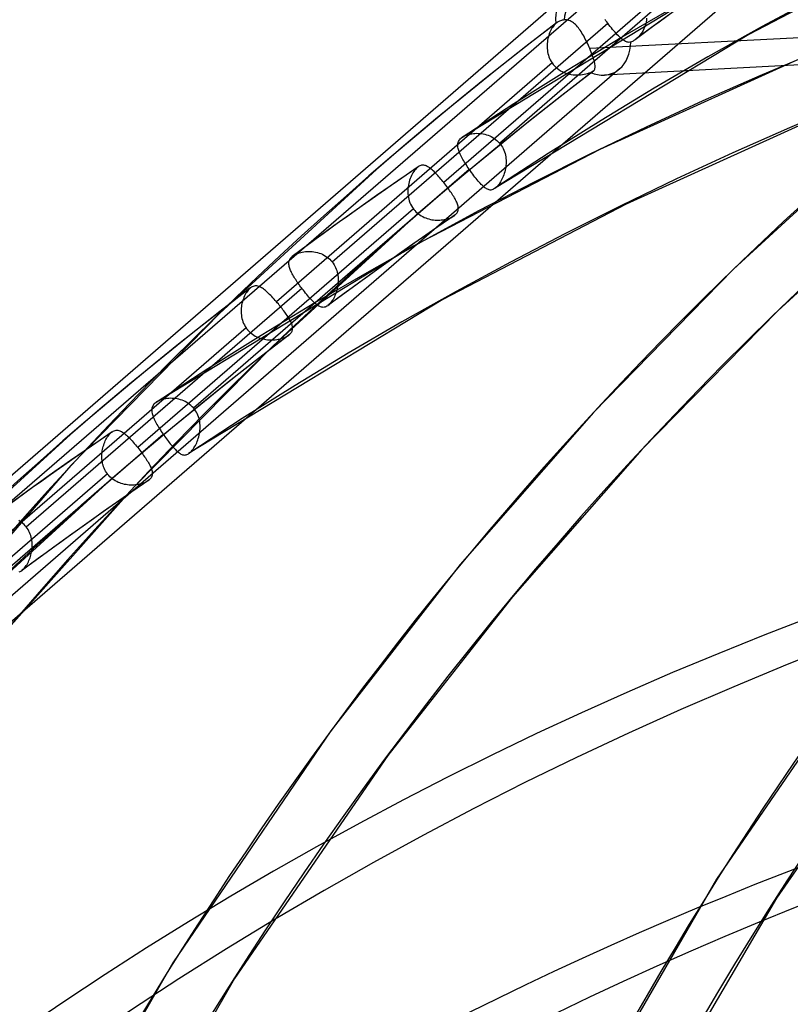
# Model space of a CAD drawing. Header units: millimetres. Extents: x -163 to 160, y -206 to 203.
# Tile 20 of 97: x -81 to -64, y 105 to 125. Entities that reach past the tile are written whole.
import ezdxf

# ---------------------------------------------------------------- set-up
doc = ezdxf.new("R2010")
doc.units = ezdxf.units.MM
doc.layers.add('MAIN-1', color=7, linetype='Continuous')
doc.layers.add('MAIN-2', color=7, linetype='Continuous')

msp = doc.modelspace()

# ---------------------------------------------------------------- linework, layer by layer
at = {"layer": 'MAIN-1'}
for p, q in [((-71.347, 122.975), (-71.347, 122.975)), ((-71.347, 122.975), (-71.347, 122.975)), ((-71.347, 122.975), (-71.347, 122.975)), ((-71.347, 122.975), (-71.347, 122.975)), ((-71.347, 122.975), (-71.346, 122.975)), ((-71.346, 122.975), (-71.346, 122.975)), ((-77.746, 117.432), (-77.747, 117.432)), ((-77.747, 117.432), (-77.747, 117.432)), ((-77.747, 117.432), (-77.747, 117.432)), ((-77.747, 117.432), (-77.747, 117.432)), ((-77.747, 117.432), (-77.747, 117.432)), ((-77.746, 117.433), (-77.746, 117.432))]:
    msp.add_line(p, q, dxfattribs=at)
for centre, major_axis, start_param, end_param in [((-0.5, -0.433), (86.414, -99.783), 0.713724, 3.388402), ((-2.5, -2.165), (-83.796, 96.759), -0.857072, 0)]:
    msp.add_ellipse(centre, major_axis=major_axis, ratio=0.75, start_param=start_param, end_param=end_param, dxfattribs=at)
at = {"layer": 'MAIN-2'}
for p, q in [((-65.698, 128.424), (-83.709, 112.826)), ((-70.575, 122.85), (-64.808, 127.845)), ((-61.523, 127.116), (-65.361, 125.121)), ((-64.563, 126.888), (-83.175, 110.769)), ((-65.976, 127.014), (-71.741, 122.022)), ((-65.977, 126.232), (-71.347, 122.975)), ((-69.198, 125.935), (-87.209, 110.337)), ((-66.892, 125.63), (-67.316, 125.322)), ((-69.243, 125.421), (-69.262, 125.418)), ((-69.224, 125.424), (-69.243, 125.421)), ((-69.198, 125.425), (-69.224, 125.424)), ((-69.172, 125.424), (-69.198, 125.425)), ((-69.146, 125.42), (-69.172, 125.424)), ((-68.348, 125.407), (-68.367, 125.433)), ((-67.501, 125.421), (-67.506, 125.383)), ((-67.498, 125.46), (-67.501, 125.421)), ((-74.074, 120.362), (-68.309, 125.355)), ((-69.38, 125.364), (-70.021, 124.869)), ((-69.493, 125.222), (-69.507, 125.194)), ((-69.478, 125.249), (-69.493, 125.222)), ((-69.462, 125.273), (-69.478, 125.249)), ((-69.446, 125.296), (-69.462, 125.273)), ((-69.429, 125.317), (-69.446, 125.296)), ((-69.411, 125.336), (-69.429, 125.317)), ((-69.394, 125.353), (-69.411, 125.336)), ((-69.391, 125.355), (-69.394, 125.353)), ((-69.389, 125.357), (-69.391, 125.355)), ((-69.387, 125.358), (-69.389, 125.357)), ((-69.385, 125.36), (-69.387, 125.358)), ((-69.383, 125.362), (-69.385, 125.36)), ((-69.381, 125.364), (-69.383, 125.362)), ((-69.366, 125.374), (-69.381, 125.364)), ((-69.35, 125.384), (-69.366, 125.374)), ((-69.334, 125.393), (-69.35, 125.384)), ((-69.316, 125.4), (-69.334, 125.393)), ((-69.299, 125.407), (-69.316, 125.4)), ((-69.28, 125.413), (-69.299, 125.407)), ((-69.262, 125.418), (-69.28, 125.413)), ((-69.121, 125.414), (-69.146, 125.42)), ((-69.097, 125.405), (-69.121, 125.414)), ((-69.073, 125.393), (-69.097, 125.405)), ((-69.05, 125.38), (-69.073, 125.393)), ((-69.028, 125.364), (-69.05, 125.38)), ((-69.006, 125.346), (-69.028, 125.364)), ((-68.985, 125.327), (-69.006, 125.346)), ((-68.964, 125.306), (-68.985, 125.327)), ((-68.944, 125.283), (-68.964, 125.306)), ((-68.924, 125.259), (-68.944, 125.283)), ((-68.905, 125.234), (-68.924, 125.259)), ((-68.886, 125.207), (-68.905, 125.234)), ((-59.308, 125.309), (-68.685, 124.824)), ((-48.337, 125.306), (-68.378, 124.271)), ((-68.328, 125.381), (-68.348, 125.407)), ((-68.309, 125.355), (-68.328, 125.381)), ((-68.284, 125.322), (-68.309, 125.355)), ((-68.258, 125.289), (-68.284, 125.322)), ((-68.233, 125.258), (-68.258, 125.289)), ((-68.208, 125.227), (-68.233, 125.258)), ((-68.183, 125.197), (-68.208, 125.227)), ((-67.316, 125.322), (-67.737, 125.011)), ((-67.555, 125.236), (-67.572, 125.202)), ((-67.539, 125.271), (-67.555, 125.236)), ((-67.526, 125.307), (-67.539, 125.271)), ((-67.515, 125.345), (-67.526, 125.307)), ((-67.506, 125.383), (-67.515, 125.345)), ((-65.361, 125.121), (-70.677, 121.895)), ((-69.56, 125.038), (-69.567, 125.004)), ((-69.552, 125.071), (-69.56, 125.038)), ((-69.542, 125.103), (-69.552, 125.071)), ((-69.532, 125.134), (-69.542, 125.103)), ((-69.52, 125.165), (-69.532, 125.134)), ((-69.507, 125.194), (-69.52, 125.165)), ((-68.867, 125.179), (-68.886, 125.207)), ((-68.849, 125.15), (-68.867, 125.179)), ((-68.831, 125.119), (-68.849, 125.15)), ((-68.813, 125.089), (-68.831, 125.119)), ((-68.796, 125.057), (-68.813, 125.089)), ((-68.779, 125.024), (-68.796, 125.057)), ((-68.762, 124.992), (-68.779, 125.024)), ((-68.158, 125.168), (-68.183, 125.197)), ((-68.134, 125.141), (-68.158, 125.168)), ((-68.111, 125.115), (-68.134, 125.141)), ((-68.087, 125.091), (-68.111, 125.115)), ((-68.065, 125.069), (-68.087, 125.091)), ((-68.043, 125.048), (-68.065, 125.069)), ((-68.021, 125.029), (-68.043, 125.048)), ((-68, 125.013), (-68.021, 125.029)), ((-67.98, 124.998), (-68, 125.013)), ((-67.737, 125.011), (-67.752, 125.001)), ((-67.734, 125.014), (-67.737, 125.011)), ((-67.73, 125.017), (-67.734, 125.014)), ((-67.726, 125.02), (-67.73, 125.017)), ((-67.722, 125.023), (-67.726, 125.02)), ((-67.718, 125.026), (-67.722, 125.023)), ((-67.715, 125.029), (-67.718, 125.026)), ((-67.687, 125.053), (-67.715, 125.029)), ((-67.661, 125.079), (-67.687, 125.053)), ((-67.637, 125.108), (-67.661, 125.079)), ((-67.613, 125.137), (-67.637, 125.108)), ((-67.592, 125.169), (-67.613, 125.137)), ((-67.572, 125.202), (-67.592, 125.169)), ((-70.021, 124.869), (-70.657, 124.367)), ((-69.576, 124.934), (-69.578, 124.899)), ((-69.578, 124.899), (-69.578, 124.864)), ((-69.578, 124.864), (-69.577, 124.828)), ((-69.577, 124.828), (-69.573, 124.793)), ((-69.572, 124.969), (-69.576, 124.934)), ((-69.567, 125.004), (-69.572, 124.969)), ((-68.746, 124.958), (-68.762, 124.992)), ((-68.73, 124.925), (-68.746, 124.958)), ((-68.714, 124.891), (-68.73, 124.925)), ((-68.699, 124.857), (-68.714, 124.891)), ((-68.685, 124.824), (-68.699, 124.857)), ((-68.669, 124.786), (-68.685, 124.824)), ((-67.96, 124.985), (-67.98, 124.998)), ((-67.941, 124.974), (-67.96, 124.985)), ((-67.921, 124.966), (-67.941, 124.974)), ((-67.902, 124.96), (-67.921, 124.966)), ((-67.883, 124.956), (-67.902, 124.96)), ((-67.864, 124.954), (-67.883, 124.956)), ((-67.845, 124.956), (-67.864, 124.954)), ((-67.825, 124.96), (-67.845, 124.956)), ((-67.81, 124.967), (-67.825, 124.96)), ((-67.795, 124.974), (-67.81, 124.967)), ((-67.781, 124.983), (-67.795, 124.974)), ((-67.766, 124.991), (-67.781, 124.983)), ((-67.752, 125.001), (-67.766, 124.991)), ((-69.573, 124.793), (-69.568, 124.757)), ((-69.568, 124.757), (-69.561, 124.722)), ((-69.561, 124.722), (-69.552, 124.688)), ((-69.552, 124.688), (-69.54, 124.653)), ((-69.54, 124.653), (-69.527, 124.62)), ((-69.527, 124.62), (-69.511, 124.588)), ((-68.654, 124.747), (-68.669, 124.786)), ((-68.64, 124.71), (-68.654, 124.747)), ((-68.627, 124.675), (-68.64, 124.71)), ((-68.615, 124.641), (-68.627, 124.675)), ((-68.605, 124.609), (-68.615, 124.641)), ((-68.596, 124.578), (-68.605, 124.609)), ((-68.062, 124.398), (-86.675, 108.279)), ((-69.474, 124.526), (-75.241, 119.531)), ((-69.511, 124.588), (-69.494, 124.556)), ((-69.494, 124.556), (-69.474, 124.526)), ((-69.474, 124.526), (-69.45, 124.493)), ((-69.45, 124.493), (-69.424, 124.463)), ((-69.424, 124.463), (-69.395, 124.435)), ((-69.395, 124.435), (-69.364, 124.408)), ((-69.364, 124.408), (-69.332, 124.384)), ((-68.589, 124.549), (-68.596, 124.578)), ((-68.583, 124.522), (-68.589, 124.549)), ((-68.587, 124.383), (-68.581, 124.397)), ((-68.578, 124.496), (-68.583, 124.522)), ((-68.581, 124.397), (-68.577, 124.414)), ((-68.575, 124.473), (-68.578, 124.496)), ((-68.577, 124.414), (-68.574, 124.432)), ((-68.574, 124.451), (-68.575, 124.473)), ((-68.574, 124.432), (-68.574, 124.451)), ((-64.421, 124.558), (-68.479, 122.716)), ((-70.657, 124.367), (-71.288, 123.86)), ((-69.332, 124.384), (-69.298, 124.363)), ((-69.298, 124.363), (-69.262, 124.343)), ((-69.262, 124.343), (-69.226, 124.327)), ((-68.613, 124.352), (-69.243, 123.865)), ((-69.226, 124.327), (-69.188, 124.312)), ((-69.188, 124.312), (-69.15, 124.3)), ((-69.15, 124.3), (-69.111, 124.29)), ((-69.111, 124.29), (-69.072, 124.283)), ((-69.072, 124.283), (-69.033, 124.277)), ((-69.033, 124.277), (-68.993, 124.274)), ((-68.993, 124.274), (-68.954, 124.273)), ((-68.954, 124.273), (-68.915, 124.273)), ((-68.915, 124.273), (-68.877, 124.276)), ((-68.877, 124.276), (-68.839, 124.28)), ((-68.839, 124.28), (-68.802, 124.287)), ((-68.802, 124.287), (-68.766, 124.294)), ((-68.766, 124.294), (-68.732, 124.304)), ((-68.732, 124.304), (-68.699, 124.315)), ((-68.699, 124.315), (-68.667, 124.327)), ((-68.667, 124.327), (-68.656, 124.33)), ((-68.656, 124.33), (-68.646, 124.334)), ((-68.646, 124.334), (-68.637, 124.338)), ((-68.637, 124.338), (-68.628, 124.342)), ((-68.628, 124.342), (-68.62, 124.347)), ((-68.62, 124.347), (-68.613, 124.352)), ((-68.613, 124.352), (-68.611, 124.353)), ((-68.611, 124.353), (-68.61, 124.354)), ((-68.61, 124.354), (-68.609, 124.355)), ((-68.609, 124.355), (-68.608, 124.356)), ((-68.608, 124.356), (-68.606, 124.357)), ((-68.606, 124.357), (-68.605, 124.358)), ((-68.605, 124.358), (-68.595, 124.37)), ((-68.595, 124.37), (-68.587, 124.383)), ((-71.288, 123.86), (-71.913, 123.346)), ((-69.243, 123.865), (-69.868, 123.372)), ((-69.868, 123.372), (-70.488, 122.873)), ((-63.927, 123.388), (-67.923, 121.574)), ((-71.913, 123.346), (-72.533, 122.825)), ((-71.394, 122.936), (-71.377, 122.952)), ((-71.377, 122.952), (-71.372, 122.956)), ((-71.372, 122.956), (-71.367, 122.96)), ((-71.367, 122.96), (-71.363, 122.964)), ((-71.363, 122.964), (-71.358, 122.967)), ((-71.358, 122.967), (-71.352, 122.971)), ((-71.352, 122.971), (-71.347, 122.975)), ((-71.346, 122.975), (-71.324, 122.989)), ((-71.324, 122.989), (-71.299, 123.001)), ((-71.299, 123.001), (-71.273, 123.013)), ((-71.273, 123.013), (-71.245, 123.023)), ((-71.245, 123.023), (-71.215, 123.031)), ((-71.215, 123.031), (-71.185, 123.038)), ((-71.185, 123.038), (-71.153, 123.044)), ((-71.153, 123.044), (-71.12, 123.049)), ((-71.12, 123.049), (-71.087, 123.051)), ((-71.087, 123.051), (-71.053, 123.053)), ((-71.053, 123.053), (-71.019, 123.052)), ((-71.019, 123.052), (-70.984, 123.05)), ((-70.984, 123.05), (-70.95, 123.046)), ((-70.95, 123.046), (-70.915, 123.04)), ((-70.915, 123.04), (-70.881, 123.033)), ((-70.881, 123.033), (-70.846, 123.023)), ((-70.846, 123.023), (-70.812, 123.012)), ((-70.812, 123.012), (-70.779, 122.999)), ((-70.779, 122.999), (-70.746, 122.983)), ((-70.746, 122.983), (-70.715, 122.966)), ((-70.715, 122.966), (-70.684, 122.947)), ((-62.59, 123.041), (-65.679, 120.212)), ((-72.533, 122.825), (-73.147, 122.299)), ((-71.447, 122.803), (-71.446, 122.824)), ((-71.446, 122.782), (-71.447, 122.803)), ((-71.446, 122.824), (-71.443, 122.844)), ((-71.444, 122.76), (-71.446, 122.782)), ((-71.439, 122.737), (-71.444, 122.76)), ((-71.443, 122.844), (-71.437, 122.864)), ((-71.437, 122.864), (-71.43, 122.883)), ((-71.43, 122.883), (-71.42, 122.902)), ((-71.42, 122.902), (-71.408, 122.919)), ((-71.408, 122.919), (-71.394, 122.936)), ((-70.488, 122.873), (-71.102, 122.368)), ((-70.684, 122.947), (-70.655, 122.925)), ((-70.655, 122.925), (-70.627, 122.902)), ((-70.627, 122.902), (-70.6, 122.877)), ((-70.6, 122.877), (-70.575, 122.85)), ((-70.575, 122.85), (-70.553, 122.823)), ((-70.553, 122.823), (-70.532, 122.794)), ((-70.532, 122.794), (-70.513, 122.763)), ((-70.513, 122.763), (-70.497, 122.732)), ((-68.479, 122.716), (-72.377, 120.689)), ((-71.433, 122.714), (-71.439, 122.737)), ((-71.426, 122.69), (-71.433, 122.714)), ((-71.417, 122.666), (-71.426, 122.69)), ((-71.407, 122.64), (-71.417, 122.666)), ((-71.395, 122.615), (-71.407, 122.64)), ((-71.383, 122.589), (-71.395, 122.615)), ((-71.369, 122.562), (-71.383, 122.589)), ((-71.354, 122.534), (-71.369, 122.562)), ((-70.497, 122.732), (-70.482, 122.699)), ((-70.482, 122.699), (-70.469, 122.666)), ((-70.469, 122.666), (-70.459, 122.631)), ((-70.459, 122.631), (-70.45, 122.596)), ((-70.45, 122.596), (-70.444, 122.561)), ((-70.444, 122.561), (-70.439, 122.525)), ((-72.273, 122.353), (-72.71, 122.053)), ((-72.297, 122.334), (-72.316, 122.317)), ((-72.293, 122.338), (-72.297, 122.334)), ((-72.289, 122.341), (-72.293, 122.338)), ((-72.285, 122.345), (-72.289, 122.341)), ((-72.28, 122.348), (-72.285, 122.345)), ((-72.276, 122.351), (-72.28, 122.348)), ((-72.272, 122.354), (-72.276, 122.351)), ((-72.256, 122.364), (-72.272, 122.354)), ((-72.239, 122.372), (-72.256, 122.364)), ((-72.222, 122.378), (-72.239, 122.372)), ((-72.205, 122.383), (-72.222, 122.378)), ((-72.189, 122.385), (-72.205, 122.383)), ((-72.172, 122.385), (-72.189, 122.385)), ((-72.155, 122.384), (-72.172, 122.385)), ((-72.139, 122.381), (-72.155, 122.384)), ((-72.122, 122.376), (-72.139, 122.381)), ((-72.105, 122.37), (-72.122, 122.376)), ((-72.088, 122.362), (-72.105, 122.37)), ((-72.071, 122.353), (-72.088, 122.362)), ((-72.053, 122.342), (-72.071, 122.353)), ((-72.036, 122.33), (-72.053, 122.342)), ((-71.102, 122.368), (-71.712, 121.856)), ((-71.339, 122.507), (-71.354, 122.534)), ((-71.322, 122.478), (-71.339, 122.507)), ((-71.305, 122.449), (-71.322, 122.478)), ((-71.286, 122.42), (-71.305, 122.449)), ((-71.267, 122.391), (-71.286, 122.42)), ((-71.248, 122.361), (-71.267, 122.391)), ((-71.228, 122.332), (-71.248, 122.361)), ((-71.208, 122.302), (-71.228, 122.332)), ((-70.443, 122.347), (-70.449, 122.313)), ((-70.439, 122.382), (-70.443, 122.347)), ((-70.439, 122.525), (-70.437, 122.49)), ((-70.437, 122.418), (-70.439, 122.382)), ((-70.437, 122.49), (-70.436, 122.454)), ((-70.436, 122.454), (-70.437, 122.418)), ((-76.975, 117.308), (-71.208, 122.302)), ((-73.147, 122.299), (-76.427, 119.292)), ((-72.43, 122.137), (-72.443, 122.105)), ((-72.416, 122.168), (-72.43, 122.137)), ((-72.401, 122.197), (-72.416, 122.168)), ((-72.386, 122.225), (-72.401, 122.197)), ((-72.369, 122.251), (-72.386, 122.225)), ((-72.352, 122.275), (-72.369, 122.251)), ((-72.334, 122.297), (-72.352, 122.275)), ((-72.316, 122.317), (-72.334, 122.297)), ((-72.018, 122.317), (-72.036, 122.33)), ((-72, 122.302), (-72.018, 122.317)), ((-71.981, 122.286), (-72, 122.302)), ((-71.962, 122.269), (-71.981, 122.286)), ((-71.943, 122.251), (-71.962, 122.269)), ((-71.924, 122.232), (-71.943, 122.251)), ((-71.904, 122.211), (-71.924, 122.232)), ((-71.885, 122.19), (-71.904, 122.211)), ((-71.864, 122.168), (-71.885, 122.19)), ((-71.844, 122.145), (-71.864, 122.168)), ((-71.823, 122.121), (-71.844, 122.145)), ((-71.204, 122.296), (-71.208, 122.302)), ((-71.2, 122.29), (-71.204, 122.296)), ((-71.195, 122.284), (-71.2, 122.29)), ((-71.191, 122.278), (-71.195, 122.284)), ((-71.187, 122.272), (-71.191, 122.278)), ((-71.182, 122.266), (-71.187, 122.272)), ((-71.178, 122.26), (-71.182, 122.266)), ((-71.155, 122.228), (-71.178, 122.26)), ((-71.132, 122.197), (-71.155, 122.228)), ((-71.109, 122.166), (-71.132, 122.197)), ((-71.087, 122.137), (-71.109, 122.166)), ((-71.064, 122.108), (-71.087, 122.137)), ((-70.496, 122.152), (-70.508, 122.122)), ((-70.484, 122.183), (-70.496, 122.152)), ((-70.474, 122.214), (-70.484, 122.183)), ((-70.464, 122.246), (-70.474, 122.214)), ((-70.456, 122.279), (-70.464, 122.246)), ((-70.449, 122.313), (-70.456, 122.279)), ((-72.71, 122.053), (-73.144, 121.751)), ((-72.486, 121.932), (-72.49, 121.896)), ((-72.48, 121.968), (-72.486, 121.932)), ((-72.473, 122.003), (-72.48, 121.968)), ((-72.464, 122.038), (-72.473, 122.003)), ((-72.454, 122.072), (-72.464, 122.038)), ((-72.443, 122.105), (-72.454, 122.072)), ((-71.803, 122.097), (-71.823, 122.121)), ((-71.782, 122.072), (-71.803, 122.097)), ((-71.761, 122.047), (-71.782, 122.072)), ((-71.741, 122.022), (-71.761, 122.047)), ((-71.719, 121.994), (-71.741, 122.022)), ((-71.698, 121.967), (-71.719, 121.994)), ((-71.677, 121.94), (-71.698, 121.967)), ((-71.657, 121.913), (-71.677, 121.94)), ((-71.042, 122.081), (-71.064, 122.108)), ((-71.02, 122.055), (-71.042, 122.081)), ((-70.999, 122.03), (-71.02, 122.055)), ((-70.978, 122.007), (-70.999, 122.03)), ((-70.958, 121.985), (-70.978, 122.007)), ((-70.938, 121.965), (-70.958, 121.985)), ((-70.918, 121.947), (-70.938, 121.965)), ((-70.899, 121.93), (-70.918, 121.947)), ((-70.88, 121.915), (-70.899, 121.93)), ((-70.633, 121.932), (-70.65, 121.916)), ((-70.616, 121.95), (-70.633, 121.932)), ((-70.599, 121.969), (-70.616, 121.95)), ((-70.583, 121.991), (-70.599, 121.969)), ((-70.567, 122.015), (-70.583, 121.991)), ((-70.551, 122.04), (-70.567, 122.015)), ((-70.536, 122.066), (-70.551, 122.04)), ((-70.522, 122.094), (-70.536, 122.066)), ((-70.508, 122.122), (-70.522, 122.094)), ((-61.759, 122.081), (-64.754, 119.341)), ((-73.144, 121.751), (-73.593, 121.434)), ((-72.49, 121.896), (-72.492, 121.859)), ((-72.492, 121.859), (-72.492, 121.822)), ((-72.492, 121.822), (-72.49, 121.785)), ((-72.49, 121.785), (-72.486, 121.747)), ((-72.486, 121.747), (-72.48, 121.71)), ((-71.712, 121.856), (-72.316, 121.339)), ((-71.637, 121.886), (-71.657, 121.913)), ((-71.618, 121.859), (-71.637, 121.886)), ((-71.599, 121.832), (-71.618, 121.859)), ((-71.581, 121.806), (-71.599, 121.832)), ((-71.563, 121.78), (-71.581, 121.806)), ((-71.547, 121.754), (-71.563, 121.78)), ((-71.531, 121.729), (-71.547, 121.754)), ((-71.517, 121.705), (-71.531, 121.729)), ((-70.862, 121.902), (-70.88, 121.915)), ((-70.844, 121.891), (-70.862, 121.902)), ((-70.825, 121.882), (-70.844, 121.891)), ((-70.807, 121.875), (-70.825, 121.882)), ((-70.789, 121.87), (-70.807, 121.875)), ((-70.771, 121.867), (-70.789, 121.87)), ((-70.753, 121.867), (-70.771, 121.867)), ((-70.735, 121.87), (-70.753, 121.867)), ((-70.716, 121.875), (-70.735, 121.87)), ((-70.697, 121.883), (-70.716, 121.875)), ((-70.678, 121.895), (-70.697, 121.883)), ((-70.673, 121.898), (-70.678, 121.895)), ((-70.669, 121.901), (-70.673, 121.898)), ((-70.664, 121.904), (-70.669, 121.901)), ((-70.659, 121.908), (-70.664, 121.904)), ((-70.655, 121.912), (-70.659, 121.908)), ((-70.65, 121.916), (-70.655, 121.912)), ((-72.48, 121.71), (-72.472, 121.674)), ((-72.472, 121.674), (-72.461, 121.638)), ((-72.461, 121.638), (-72.449, 121.602)), ((-72.449, 121.602), (-72.434, 121.568)), ((-72.434, 121.568), (-72.417, 121.535)), ((-72.417, 121.535), (-72.397, 121.502)), ((-67.923, 121.574), (-71.761, 119.578)), ((-71.503, 121.681), (-71.517, 121.705)), ((-71.491, 121.658), (-71.503, 121.681)), ((-71.479, 121.635), (-71.491, 121.658)), ((-71.469, 121.613), (-71.479, 121.635)), ((-71.46, 121.591), (-71.469, 121.613)), ((-71.452, 121.57), (-71.46, 121.591)), ((-71.446, 121.55), (-71.452, 121.57)), ((-71.441, 121.53), (-71.446, 121.55)), ((-71.438, 121.511), (-71.441, 121.53)), ((-71.436, 121.492), (-71.438, 121.511)), ((-72.376, 121.472), (-78.141, 116.479)), ((-72.316, 121.339), (-75.338, 118.579)), ((-73.593, 121.434), (-74.039, 121.115)), ((-72.397, 121.502), (-72.376, 121.472)), ((-72.376, 121.472), (-72.374, 121.47)), ((-72.374, 121.47), (-72.373, 121.469)), ((-72.373, 121.469), (-72.372, 121.467)), ((-72.372, 121.467), (-72.371, 121.466)), ((-72.371, 121.466), (-72.37, 121.464)), ((-72.37, 121.464), (-72.369, 121.463)), ((-72.369, 121.463), (-72.368, 121.461)), ((-72.368, 121.461), (-72.345, 121.435)), ((-72.345, 121.435), (-72.321, 121.41)), ((-72.321, 121.41), (-72.296, 121.386)), ((-72.296, 121.386), (-72.269, 121.365)), ((-72.269, 121.365), (-72.241, 121.345)), ((-72.241, 121.345), (-72.211, 121.326)), ((-72.211, 121.326), (-72.181, 121.31)), ((-72.181, 121.31), (-72.15, 121.295)), ((-71.528, 121.324), (-71.973, 121.019)), ((-71.571, 121.299), (-71.549, 121.311)), ((-71.549, 121.311), (-71.528, 121.324)), ((-71.528, 121.324), (-71.523, 121.327)), ((-71.523, 121.327), (-71.519, 121.33)), ((-71.519, 121.33), (-71.514, 121.334)), ((-71.514, 121.334), (-71.51, 121.337)), ((-71.51, 121.337), (-71.505, 121.341)), ((-71.505, 121.341), (-71.501, 121.345)), ((-71.501, 121.345), (-71.486, 121.359)), ((-71.486, 121.359), (-71.472, 121.374)), ((-71.472, 121.374), (-71.461, 121.39)), ((-71.461, 121.39), (-71.452, 121.406)), ((-71.452, 121.406), (-71.445, 121.422)), ((-71.445, 121.422), (-71.44, 121.439)), ((-71.44, 121.439), (-71.437, 121.456)), ((-71.437, 121.456), (-71.436, 121.474)), ((-71.436, 121.474), (-71.436, 121.492)), ((-74.039, 121.115), (-74.467, 120.803)), ((-72.15, 121.295), (-72.118, 121.282)), ((-72.118, 121.282), (-72.086, 121.27)), ((-72.086, 121.27), (-72.053, 121.261)), ((-72.053, 121.261), (-72.02, 121.253)), ((-72.02, 121.253), (-71.986, 121.246)), ((-71.986, 121.246), (-71.953, 121.242)), ((-71.953, 121.242), (-71.92, 121.238)), ((-71.92, 121.238), (-71.887, 121.237)), ((-71.887, 121.237), (-71.855, 121.236)), ((-71.855, 121.236), (-71.823, 121.237)), ((-71.823, 121.237), (-71.791, 121.24)), ((-71.791, 121.24), (-71.761, 121.243)), ((-71.761, 121.243), (-71.731, 121.248)), ((-71.731, 121.248), (-71.702, 121.254)), ((-71.702, 121.254), (-71.673, 121.261)), ((-71.673, 121.261), (-71.646, 121.269)), ((-71.646, 121.269), (-71.62, 121.278)), ((-71.62, 121.278), (-71.594, 121.288)), ((-71.594, 121.288), (-71.571, 121.299)), ((-71.973, 121.019), (-72.415, 120.711)), ((-72.377, 120.689), (-77.747, 117.432)), ((-74.467, 120.803), (-74.893, 120.489)), ((-72.415, 120.711), (-72.857, 120.399)), ((-74.91, 120.476), (-74.907, 120.478)), ((-74.907, 120.478), (-74.905, 120.48)), ((-74.905, 120.48), (-74.902, 120.483)), ((-74.902, 120.483), (-74.899, 120.485)), ((-74.899, 120.485), (-74.896, 120.487)), ((-74.896, 120.487), (-74.893, 120.49)), ((-74.893, 120.49), (-74.871, 120.504)), ((-74.871, 120.504), (-74.847, 120.518)), ((-74.847, 120.518), (-74.821, 120.531)), ((-74.821, 120.531), (-74.793, 120.542)), ((-74.793, 120.542), (-74.763, 120.552)), ((-74.763, 120.552), (-74.732, 120.561)), ((-74.732, 120.561), (-74.7, 120.568)), ((-74.7, 120.568), (-74.667, 120.574)), ((-74.667, 120.574), (-74.633, 120.578)), ((-74.633, 120.578), (-74.598, 120.581)), ((-74.598, 120.581), (-74.563, 120.582)), ((-74.563, 120.582), (-74.527, 120.581)), ((-74.527, 120.581), (-74.491, 120.578)), ((-74.491, 120.578), (-74.455, 120.574)), ((-74.455, 120.574), (-74.42, 120.567)), ((-74.42, 120.567), (-74.384, 120.559)), ((-74.384, 120.559), (-74.349, 120.549)), ((-74.349, 120.549), (-74.314, 120.536)), ((-74.314, 120.536), (-74.279, 120.522)), ((-74.279, 120.522), (-74.246, 120.505)), ((-74.246, 120.505), (-74.214, 120.486)), ((-74.214, 120.486), (-74.183, 120.465)), ((-74.98, 120.326), (-74.979, 120.345)), ((-74.979, 120.307), (-74.98, 120.326)), ((-74.979, 120.345), (-74.977, 120.363)), ((-74.976, 120.288), (-74.979, 120.307)), ((-74.977, 120.363), (-74.973, 120.38)), ((-74.972, 120.268), (-74.976, 120.288)), ((-74.973, 120.38), (-74.967, 120.398)), ((-74.967, 120.398), (-74.96, 120.414)), ((-74.96, 120.414), (-74.95, 120.431)), ((-74.95, 120.431), (-74.939, 120.446)), ((-74.939, 120.446), (-74.925, 120.461)), ((-74.925, 120.461), (-74.91, 120.476)), ((-74.183, 120.465), (-74.153, 120.442)), ((-74.153, 120.442), (-74.125, 120.418)), ((-74.125, 120.418), (-74.099, 120.391)), ((-74.099, 120.391), (-74.074, 120.362)), ((-74.074, 120.362), (-74.053, 120.334)), ((-74.053, 120.334), (-74.034, 120.305)), ((-74.034, 120.305), (-74.017, 120.276)), ((-74.017, 120.276), (-74.002, 120.245)), ((-72.857, 120.399), (-73.295, 120.085)), ((-74.967, 120.248), (-74.972, 120.268)), ((-74.96, 120.227), (-74.967, 120.248)), ((-74.953, 120.206), (-74.96, 120.227)), ((-74.944, 120.184), (-74.953, 120.206)), ((-74.934, 120.162), (-74.944, 120.184)), ((-74.923, 120.139), (-74.934, 120.162)), ((-74.911, 120.116), (-74.923, 120.139)), ((-74.898, 120.092), (-74.911, 120.116)), ((-74.884, 120.068), (-74.898, 120.092)), ((-74.869, 120.044), (-74.884, 120.068)), ((-74.002, 120.245), (-73.989, 120.213)), ((-73.989, 120.213), (-73.977, 120.18)), ((-73.977, 120.18), (-73.968, 120.147)), ((-73.968, 120.147), (-73.96, 120.113)), ((-73.96, 120.113), (-73.954, 120.079)), ((-73.954, 120.079), (-73.95, 120.044)), ((-73.295, 120.085), (-73.732, 119.768)), ((-65.679, 120.212), (-68.611, 117.213)), ((-75.687, 119.86), (-75.706, 119.857)), ((-75.668, 119.861), (-75.687, 119.86)), ((-75.65, 119.86), (-75.668, 119.861)), ((-74.853, 120.019), (-74.869, 120.044)), ((-74.837, 119.994), (-74.853, 120.019)), ((-74.82, 119.968), (-74.837, 119.994)), ((-74.803, 119.942), (-74.82, 119.968)), ((-74.785, 119.916), (-74.803, 119.942)), ((-74.766, 119.89), (-74.785, 119.916)), ((-74.747, 119.864), (-74.766, 119.89)), ((-74.728, 119.838), (-74.747, 119.864)), ((-73.955, 119.874), (-73.96, 119.841)), ((-73.951, 119.907), (-73.955, 119.874)), ((-73.948, 119.941), (-73.951, 119.907)), ((-73.95, 120.044), (-73.948, 120.01)), ((-73.948, 120.01), (-73.947, 119.975)), ((-73.947, 119.975), (-73.948, 119.941)), ((-80.474, 114.819), (-74.709, 119.812)), ((-75.781, 119.821), (-76.422, 119.326)), ((-75.893, 119.68), (-75.907, 119.652)), ((-75.878, 119.706), (-75.893, 119.68)), ((-75.862, 119.731), (-75.878, 119.706)), ((-75.846, 119.754), (-75.862, 119.731)), ((-75.829, 119.775), (-75.846, 119.754)), ((-75.811, 119.794), (-75.829, 119.775)), ((-75.794, 119.81), (-75.811, 119.794)), ((-75.791, 119.812), (-75.794, 119.81)), ((-75.789, 119.814), (-75.791, 119.812)), ((-75.787, 119.816), (-75.789, 119.814)), ((-75.785, 119.818), (-75.787, 119.816)), ((-75.782, 119.82), (-75.785, 119.818)), ((-75.78, 119.821), (-75.782, 119.82)), ((-75.762, 119.834), (-75.78, 119.821)), ((-75.744, 119.844), (-75.762, 119.834)), ((-75.725, 119.852), (-75.744, 119.844)), ((-75.706, 119.857), (-75.725, 119.852)), ((-75.631, 119.856), (-75.65, 119.86)), ((-75.611, 119.851), (-75.631, 119.856)), ((-75.592, 119.843), (-75.611, 119.851)), ((-75.573, 119.834), (-75.592, 119.843)), ((-75.553, 119.823), (-75.573, 119.834)), ((-75.533, 119.811), (-75.553, 119.823)), ((-75.512, 119.797), (-75.533, 119.811)), ((-75.491, 119.781), (-75.512, 119.797)), ((-75.47, 119.764), (-75.491, 119.781)), ((-75.449, 119.746), (-75.47, 119.764)), ((-75.427, 119.726), (-75.449, 119.746)), ((-75.405, 119.705), (-75.427, 119.726)), ((-75.382, 119.683), (-75.405, 119.705)), ((-75.359, 119.66), (-75.382, 119.683)), ((-75.336, 119.636), (-75.359, 119.66)), ((-74.709, 119.812), (-74.728, 119.838)), ((-74.708, 119.811), (-74.709, 119.812)), ((-74.706, 119.809), (-74.708, 119.811)), ((-74.705, 119.808), (-74.706, 119.809)), ((-74.704, 119.806), (-74.705, 119.808)), ((-74.703, 119.805), (-74.704, 119.806)), ((-74.702, 119.803), (-74.703, 119.805)), ((-74.701, 119.802), (-74.702, 119.803)), ((-74.677, 119.771), (-74.701, 119.802)), ((-74.654, 119.741), (-74.677, 119.771)), ((-74.63, 119.711), (-74.654, 119.741)), ((-74.606, 119.683), (-74.63, 119.711)), ((-74.583, 119.655), (-74.606, 119.683)), ((-74.56, 119.628), (-74.583, 119.655)), ((-73.732, 119.768), (-74.166, 119.448)), ((-74.016, 119.658), (-74.028, 119.631)), ((-74.004, 119.687), (-74.016, 119.658)), ((-73.993, 119.716), (-74.004, 119.687)), ((-73.983, 119.746), (-73.993, 119.716)), ((-73.975, 119.777), (-73.983, 119.746)), ((-73.967, 119.808), (-73.975, 119.777)), ((-73.96, 119.841), (-73.967, 119.808)), ((-71.761, 119.578), (-77.077, 116.353)), ((-75.967, 119.461), (-75.972, 119.427)), ((-75.96, 119.495), (-75.967, 119.461)), ((-75.952, 119.528), (-75.96, 119.495)), ((-75.942, 119.561), (-75.952, 119.528)), ((-75.931, 119.592), (-75.942, 119.561)), ((-75.92, 119.622), (-75.931, 119.592)), ((-75.907, 119.652), (-75.92, 119.622)), ((-75.312, 119.611), (-75.336, 119.636)), ((-75.289, 119.585), (-75.312, 119.611)), ((-75.265, 119.558), (-75.289, 119.585)), ((-75.241, 119.531), (-75.265, 119.558)), ((-75.221, 119.507), (-75.241, 119.531)), ((-75.2, 119.483), (-75.221, 119.507)), ((-75.18, 119.459), (-75.2, 119.483)), ((-75.16, 119.434), (-75.18, 119.459)), ((-74.538, 119.603), (-74.56, 119.628)), ((-74.516, 119.578), (-74.538, 119.603)), ((-74.494, 119.555), (-74.516, 119.578)), ((-74.473, 119.534), (-74.494, 119.555)), ((-74.452, 119.514), (-74.473, 119.534)), ((-74.432, 119.496), (-74.452, 119.514)), ((-74.412, 119.479), (-74.432, 119.496)), ((-74.392, 119.464), (-74.412, 119.479)), ((-74.373, 119.45), (-74.392, 119.464)), ((-74.354, 119.439), (-74.373, 119.45)), ((-74.164, 119.449), (-74.166, 119.447)), ((-74.161, 119.451), (-74.164, 119.449)), ((-74.158, 119.453), (-74.161, 119.451)), ((-74.155, 119.456), (-74.158, 119.453)), ((-74.153, 119.458), (-74.155, 119.456)), ((-74.15, 119.46), (-74.153, 119.458)), ((-74.134, 119.476), (-74.15, 119.46)), ((-74.117, 119.493), (-74.134, 119.476)), ((-74.102, 119.512), (-74.117, 119.493)), ((-74.086, 119.533), (-74.102, 119.512)), ((-74.071, 119.555), (-74.086, 119.533)), ((-74.056, 119.579), (-74.071, 119.555)), ((-74.042, 119.604), (-74.056, 119.579)), ((-74.028, 119.631), (-74.042, 119.604)), ((-76.427, 119.292), (-79.539, 116.102)), ((-76.422, 119.326), (-77.057, 118.825)), ((-75.976, 119.392), (-75.978, 119.357)), ((-75.978, 119.357), (-75.978, 119.322)), ((-75.978, 119.322), (-75.977, 119.286)), ((-75.977, 119.286), (-75.973, 119.251)), ((-75.972, 119.427), (-75.976, 119.392)), ((-75.973, 119.251), (-75.968, 119.215)), ((-75.14, 119.41), (-75.16, 119.434)), ((-75.121, 119.386), (-75.14, 119.41)), ((-75.103, 119.362), (-75.121, 119.386)), ((-75.084, 119.338), (-75.103, 119.362)), ((-75.067, 119.314), (-75.084, 119.338)), ((-75.05, 119.291), (-75.067, 119.314)), ((-75.033, 119.268), (-75.05, 119.291)), ((-75.018, 119.245), (-75.033, 119.268)), ((-75.003, 119.223), (-75.018, 119.245)), ((-74.335, 119.429), (-74.354, 119.439)), ((-74.316, 119.422), (-74.335, 119.429)), ((-74.298, 119.416), (-74.316, 119.422)), ((-74.279, 119.413), (-74.298, 119.416)), ((-74.261, 119.412), (-74.279, 119.413)), ((-74.242, 119.413), (-74.261, 119.412)), ((-74.223, 119.418), (-74.242, 119.413)), ((-74.205, 119.425), (-74.223, 119.418)), ((-74.186, 119.434), (-74.205, 119.425)), ((-74.166, 119.447), (-74.186, 119.434)), ((-64.754, 119.341), (-67.599, 116.437)), ((-75.968, 119.215), (-75.961, 119.18)), ((-75.961, 119.18), (-75.952, 119.145)), ((-75.952, 119.145), (-75.94, 119.111)), ((-75.94, 119.111), (-75.927, 119.078)), ((-75.927, 119.078), (-75.911, 119.045)), ((-75.911, 119.045), (-75.894, 119.013)), ((-74.989, 119.201), (-75.003, 119.223)), ((-74.976, 119.18), (-74.989, 119.201)), ((-74.964, 119.159), (-74.976, 119.18)), ((-74.952, 119.139), (-74.964, 119.159)), ((-74.942, 119.119), (-74.952, 119.139)), ((-74.933, 119.099), (-74.942, 119.119)), ((-74.925, 119.08), (-74.933, 119.099)), ((-74.918, 119.062), (-74.925, 119.08)), ((-74.912, 119.044), (-74.918, 119.062)), ((-74.908, 119.026), (-74.912, 119.044)), ((-75.874, 118.983), (-81.641, 113.989)), ((-75.894, 119.013), (-75.874, 118.983)), ((-75.874, 118.983), (-75.87, 118.977)), ((-75.87, 118.977), (-75.866, 118.971)), ((-75.866, 118.971), (-75.861, 118.965)), ((-75.861, 118.965), (-75.857, 118.959)), ((-75.857, 118.959), (-75.852, 118.953)), ((-75.852, 118.953), (-75.847, 118.948)), ((-75.847, 118.948), (-75.843, 118.942)), ((-75.843, 118.942), (-75.82, 118.916)), ((-75.82, 118.916), (-75.795, 118.892)), ((-75.795, 118.892), (-75.769, 118.87)), ((-75.769, 118.87), (-75.742, 118.849)), ((-75.742, 118.849), (-75.713, 118.83)), ((-74.981, 118.834), (-75.616, 118.344)), ((-75, 118.82), (-74.981, 118.834)), ((-74.981, 118.834), (-74.979, 118.836)), ((-74.979, 118.836), (-74.976, 118.837)), ((-74.976, 118.837), (-74.974, 118.839)), ((-74.974, 118.839), (-74.972, 118.841)), ((-74.972, 118.841), (-74.969, 118.843)), ((-74.969, 118.843), (-74.967, 118.845)), ((-74.967, 118.845), (-74.953, 118.858)), ((-74.953, 118.858), (-74.94, 118.872)), ((-74.94, 118.872), (-74.93, 118.886)), ((-74.93, 118.886), (-74.921, 118.9)), ((-74.921, 118.9), (-74.914, 118.915)), ((-74.914, 118.915), (-74.908, 118.93)), ((-74.904, 119.009), (-74.908, 119.026)), ((-74.908, 118.93), (-74.905, 118.945)), ((-74.905, 118.945), (-74.902, 118.961)), ((-74.902, 118.993), (-74.904, 119.009)), ((-74.902, 118.977), (-74.902, 118.993)), ((-74.902, 118.961), (-74.902, 118.977)), ((-77.057, 118.825), (-77.688, 118.317)), ((-75.713, 118.83), (-75.684, 118.812)), ((-75.684, 118.812), (-75.653, 118.796)), ((-75.653, 118.796), (-75.622, 118.782)), ((-75.622, 118.782), (-75.59, 118.77)), ((-75.59, 118.77), (-75.557, 118.76)), ((-75.557, 118.76), (-75.525, 118.751)), ((-75.525, 118.751), (-75.491, 118.744)), ((-75.491, 118.744), (-75.458, 118.738)), ((-75.458, 118.738), (-75.425, 118.734)), ((-75.425, 118.734), (-75.392, 118.731)), ((-75.392, 118.731), (-75.359, 118.73)), ((-75.359, 118.73), (-75.326, 118.73)), ((-75.326, 118.73), (-75.295, 118.732)), ((-75.295, 118.732), (-75.263, 118.735)), ((-75.263, 118.735), (-75.233, 118.739)), ((-75.233, 118.739), (-75.203, 118.744)), ((-75.203, 118.744), (-75.174, 118.75)), ((-75.174, 118.75), (-75.146, 118.757)), ((-75.146, 118.757), (-75.118, 118.766)), ((-75.118, 118.766), (-75.092, 118.775)), ((-75.092, 118.775), (-75.067, 118.785)), ((-75.067, 118.785), (-75.043, 118.796)), ((-75.043, 118.796), (-75.02, 118.808)), ((-75.02, 118.808), (-75, 118.82)), ((-75.338, 118.579), (-78.216, 115.66)), ((-77.688, 118.317), (-78.313, 117.803)), ((-75.616, 118.344), (-76.247, 117.847)), ((-78.313, 117.803), (-78.933, 117.283)), ((-76.247, 117.847), (-76.872, 117.343)), ((-77.794, 117.394), (-77.808, 117.377)), ((-77.777, 117.41), (-77.794, 117.394)), ((-77.772, 117.414), (-77.777, 117.41)), ((-77.767, 117.417), (-77.772, 117.414)), ((-77.763, 117.421), (-77.767, 117.417)), ((-77.758, 117.425), (-77.763, 117.421)), ((-77.752, 117.429), (-77.758, 117.425)), ((-77.747, 117.432), (-77.752, 117.429)), ((-77.724, 117.446), (-77.746, 117.433)), ((-77.699, 117.459), (-77.724, 117.446)), ((-77.673, 117.47), (-77.699, 117.459)), ((-77.645, 117.48), (-77.673, 117.47)), ((-77.615, 117.489), (-77.645, 117.48)), ((-77.585, 117.496), (-77.615, 117.489)), ((-77.553, 117.502), (-77.585, 117.496)), ((-77.52, 117.506), (-77.553, 117.502)), ((-77.487, 117.509), (-77.52, 117.506)), ((-77.453, 117.51), (-77.487, 117.509)), ((-77.419, 117.509), (-77.453, 117.51)), ((-77.384, 117.507), (-77.419, 117.509)), ((-77.35, 117.503), (-77.384, 117.507)), ((-77.315, 117.498), (-77.35, 117.503)), ((-77.281, 117.49), (-77.315, 117.498)), ((-77.246, 117.481), (-77.281, 117.49)), ((-77.212, 117.469), (-77.246, 117.481)), ((-77.179, 117.456), (-77.212, 117.469)), ((-77.146, 117.441), (-77.179, 117.456)), ((-77.115, 117.423), (-77.146, 117.441)), ((-77.084, 117.404), (-77.115, 117.423)), ((-77.055, 117.383), (-77.084, 117.404)), ((-78.933, 117.283), (-79.547, 116.756)), ((-77.846, 117.282), (-77.847, 117.261)), ((-77.847, 117.261), (-77.846, 117.239)), ((-77.843, 117.302), (-77.846, 117.282)), ((-77.846, 117.239), (-77.844, 117.217)), ((-77.844, 117.217), (-77.839, 117.195)), ((-77.837, 117.322), (-77.843, 117.302)), ((-77.839, 117.195), (-77.833, 117.171)), ((-77.83, 117.341), (-77.837, 117.322)), ((-77.82, 117.359), (-77.83, 117.341)), ((-77.808, 117.377), (-77.82, 117.359)), ((-76.872, 117.343), (-77.492, 116.834)), ((-77.027, 117.36), (-77.055, 117.383)), ((-77, 117.335), (-77.027, 117.36)), ((-76.975, 117.308), (-77, 117.335)), ((-76.953, 117.28), (-76.975, 117.308)), ((-76.932, 117.251), (-76.953, 117.28)), ((-76.913, 117.221), (-76.932, 117.251)), ((-76.897, 117.189), (-76.913, 117.221)), ((-76.882, 117.157), (-76.897, 117.189)), ((-68.611, 117.213), (-71.394, 114.033)), ((-77.833, 117.171), (-77.826, 117.147)), ((-77.826, 117.147), (-77.817, 117.123)), ((-77.817, 117.123), (-77.807, 117.098)), ((-77.807, 117.098), (-77.795, 117.072)), ((-77.795, 117.072), (-77.783, 117.046)), ((-77.783, 117.046), (-77.769, 117.019)), ((-77.769, 117.019), (-77.754, 116.992)), ((-77.754, 116.992), (-77.739, 116.964)), ((-76.869, 117.123), (-76.882, 117.157)), ((-76.859, 117.089), (-76.869, 117.123)), ((-76.85, 117.054), (-76.859, 117.089)), ((-76.844, 117.018), (-76.85, 117.054)), ((-76.839, 116.983), (-76.844, 117.018)), ((-76.837, 116.947), (-76.839, 116.983)), ((-78.673, 116.811), (-79.11, 116.511)), ((-78.73, 116.759), (-78.714, 116.776)), ((-78.714, 116.776), (-78.697, 116.792)), ((-78.697, 116.792), (-78.693, 116.795)), ((-78.693, 116.795), (-78.689, 116.799)), ((-78.689, 116.799), (-78.685, 116.802)), ((-78.685, 116.802), (-78.681, 116.805)), ((-78.681, 116.805), (-78.676, 116.808)), ((-78.676, 116.808), (-78.672, 116.811)), ((-78.672, 116.811), (-78.653, 116.823)), ((-78.653, 116.823), (-78.634, 116.832)), ((-78.634, 116.832), (-78.614, 116.838)), ((-78.614, 116.838), (-78.595, 116.842)), ((-78.595, 116.842), (-78.575, 116.843)), ((-78.575, 116.843), (-78.556, 116.842)), ((-78.556, 116.842), (-78.537, 116.838)), ((-78.537, 116.838), (-78.517, 116.832)), ((-78.517, 116.832), (-78.498, 116.824)), ((-78.498, 116.824), (-78.478, 116.814)), ((-78.478, 116.814), (-78.458, 116.802)), ((-78.458, 116.802), (-78.437, 116.788)), ((-78.437, 116.788), (-78.416, 116.773)), ((-78.416, 116.773), (-78.395, 116.756)), ((-77.492, 116.834), (-78.106, 116.318)), ((-77.739, 116.964), (-77.722, 116.936)), ((-77.722, 116.936), (-77.705, 116.907)), ((-77.705, 116.907), (-77.686, 116.878)), ((-77.686, 116.878), (-77.667, 116.848)), ((-77.667, 116.848), (-77.648, 116.819)), ((-77.648, 116.819), (-77.628, 116.789)), ((-77.628, 116.789), (-77.608, 116.76)), ((-76.849, 116.77), (-76.843, 116.805)), ((-76.843, 116.805), (-76.839, 116.84)), ((-76.839, 116.84), (-76.837, 116.875)), ((-76.836, 116.911), (-76.837, 116.947)), ((-76.837, 116.875), (-76.836, 116.911)), ((-82.977, 112.11), (-77.608, 116.76)), ((-79.547, 116.756), (-82.589, 113.98)), ((-78.843, 116.563), (-78.831, 116.592)), ((-78.831, 116.592), (-78.819, 116.619)), ((-78.819, 116.619), (-78.806, 116.646)), ((-78.806, 116.646), (-78.792, 116.672)), ((-78.792, 116.672), (-78.777, 116.696)), ((-78.777, 116.696), (-78.762, 116.718)), ((-78.762, 116.718), (-78.747, 116.739)), ((-78.747, 116.739), (-78.73, 116.759)), ((-78.395, 116.756), (-78.374, 116.737)), ((-78.374, 116.737), (-78.352, 116.716)), ((-78.352, 116.716), (-78.33, 116.695)), ((-78.33, 116.695), (-78.307, 116.671)), ((-78.307, 116.671), (-78.284, 116.647)), ((-78.284, 116.647), (-78.26, 116.621)), ((-78.26, 116.621), (-78.237, 116.594)), ((-78.237, 116.594), (-78.213, 116.566)), ((-78.213, 116.566), (-78.189, 116.538)), ((-77.608, 116.76), (-77.604, 116.754)), ((-77.604, 116.754), (-77.6, 116.748)), ((-77.6, 116.748), (-77.595, 116.742)), ((-77.595, 116.742), (-77.591, 116.736)), ((-77.591, 116.736), (-77.587, 116.729)), ((-77.587, 116.729), (-77.582, 116.723)), ((-77.582, 116.723), (-77.578, 116.717)), ((-77.578, 116.717), (-77.558, 116.69)), ((-77.558, 116.69), (-77.539, 116.663)), ((-77.539, 116.663), (-77.519, 116.636)), ((-77.519, 116.636), (-77.499, 116.61)), ((-77.499, 116.61), (-77.48, 116.585)), ((-77.48, 116.585), (-77.46, 116.561)), ((-76.922, 116.551), (-76.908, 116.58)), ((-76.908, 116.58), (-76.896, 116.61)), ((-76.896, 116.61), (-76.884, 116.64)), ((-76.884, 116.64), (-76.874, 116.671)), ((-76.874, 116.671), (-76.864, 116.703)), ((-76.864, 116.703), (-76.856, 116.736)), ((-76.856, 116.736), (-76.849, 116.77)), ((-79.11, 116.511), (-79.544, 116.208)), ((-78.89, 116.342), (-78.887, 116.375)), ((-78.887, 116.375), (-78.883, 116.408)), ((-78.883, 116.408), (-78.877, 116.44)), ((-78.877, 116.44), (-78.871, 116.471)), ((-78.871, 116.471), (-78.862, 116.503)), ((-78.862, 116.503), (-78.853, 116.533)), ((-78.853, 116.533), (-78.843, 116.563)), ((-78.189, 116.538), (-78.165, 116.509)), ((-78.165, 116.509), (-78.141, 116.479)), ((-78.141, 116.479), (-78.119, 116.452)), ((-78.119, 116.452), (-78.098, 116.425)), ((-78.098, 116.425), (-78.077, 116.397)), ((-78.077, 116.397), (-78.057, 116.37)), ((-78.057, 116.37), (-78.037, 116.343)), ((-77.46, 116.561), (-77.441, 116.537)), ((-77.441, 116.537), (-77.423, 116.515)), ((-77.423, 116.515), (-77.404, 116.493)), ((-77.404, 116.493), (-77.386, 116.473)), ((-77.386, 116.473), (-77.368, 116.454)), ((-77.368, 116.454), (-77.351, 116.436)), ((-77.351, 116.436), (-77.334, 116.419)), ((-77.334, 116.419), (-77.317, 116.403)), ((-77.317, 116.403), (-77.3, 116.389)), ((-77.3, 116.389), (-77.284, 116.375)), ((-77.284, 116.375), (-77.268, 116.364)), ((-77.268, 116.364), (-77.252, 116.353)), ((-77.069, 116.358), (-77.064, 116.362)), ((-77.064, 116.362), (-77.059, 116.366)), ((-77.059, 116.366), (-77.055, 116.369)), ((-77.055, 116.369), (-77.05, 116.373)), ((-77.05, 116.373), (-77.033, 116.389)), ((-77.033, 116.389), (-77.016, 116.407)), ((-77.016, 116.407), (-76.999, 116.427)), ((-76.999, 116.427), (-76.983, 116.449)), ((-76.983, 116.449), (-76.967, 116.472)), ((-76.967, 116.472), (-76.951, 116.497)), ((-76.951, 116.497), (-76.936, 116.524)), ((-76.936, 116.524), (-76.922, 116.551)), ((-67.599, 116.437), (-70.301, 113.361)), ((-79.544, 116.208), (-79.993, 115.892)), ((-78.892, 116.309), (-78.89, 116.342)), ((-78.892, 116.275), (-78.892, 116.309)), ((-78.89, 116.242), (-78.892, 116.275)), ((-78.887, 116.209), (-78.89, 116.242)), ((-78.881, 116.175), (-78.887, 116.209)), ((-78.875, 116.142), (-78.881, 116.175)), ((-78.106, 116.318), (-78.716, 115.796)), ((-78.037, 116.343), (-78.018, 116.316)), ((-78.018, 116.316), (-77.999, 116.289)), ((-77.999, 116.289), (-77.981, 116.263)), ((-77.981, 116.263), (-77.963, 116.237)), ((-77.963, 116.237), (-77.947, 116.212)), ((-77.947, 116.212), (-77.931, 116.187)), ((-77.931, 116.187), (-77.917, 116.162)), ((-77.917, 116.162), (-77.903, 116.138)), ((-77.252, 116.353), (-77.237, 116.344)), ((-77.237, 116.344), (-77.221, 116.337)), ((-77.221, 116.337), (-77.205, 116.331)), ((-77.205, 116.331), (-77.19, 116.327)), ((-77.19, 116.327), (-77.174, 116.325)), ((-77.174, 116.325), (-77.159, 116.324)), ((-77.159, 116.324), (-77.143, 116.326)), ((-77.143, 116.326), (-77.127, 116.329)), ((-77.127, 116.329), (-77.111, 116.335)), ((-77.111, 116.335), (-77.095, 116.342)), ((-77.095, 116.342), (-77.078, 116.352)), ((-77.078, 116.352), (-77.073, 116.355)), ((-77.073, 116.355), (-77.069, 116.358)), ((-79.539, 116.102), (-82.489, 112.717)), ((-78.866, 116.11), (-78.875, 116.142)), ((-78.855, 116.078), (-78.866, 116.11)), ((-78.843, 116.046), (-78.855, 116.078)), ((-78.829, 116.015), (-78.843, 116.046)), ((-78.813, 115.985), (-78.829, 116.015)), ((-78.795, 115.957), (-78.813, 115.985)), ((-78.776, 115.929), (-78.795, 115.957)), ((-77.903, 116.138), (-77.891, 116.115)), ((-77.891, 116.115), (-77.879, 116.092)), ((-77.879, 116.092), (-77.869, 116.07)), ((-77.869, 116.07), (-77.86, 116.048)), ((-77.86, 116.048), (-77.852, 116.027)), ((-77.852, 116.027), (-77.846, 116.007)), ((-77.846, 116.007), (-77.841, 115.987)), ((-77.841, 115.987), (-77.838, 115.968)), ((-77.838, 115.968), (-77.836, 115.95)), ((-77.836, 115.95), (-77.836, 115.931)), ((-78.776, 115.929), (-84.144, 111.28)), ((-78.716, 115.796), (-81.709, 113.064)), ((-79.993, 115.892), (-80.439, 115.572)), ((-78.774, 115.928), (-78.776, 115.929)), ((-78.773, 115.926), (-78.774, 115.928)), ((-78.772, 115.925), (-78.773, 115.926)), ((-78.771, 115.923), (-78.772, 115.925)), ((-78.77, 115.922), (-78.771, 115.923)), ((-78.769, 115.92), (-78.77, 115.922)), ((-78.768, 115.919), (-78.769, 115.92)), ((-78.745, 115.892), (-78.768, 115.919)), ((-78.721, 115.867), (-78.745, 115.892)), ((-78.696, 115.844), (-78.721, 115.867)), ((-78.669, 115.822), (-78.696, 115.844)), ((-78.641, 115.802), (-78.669, 115.822)), ((-78.611, 115.784), (-78.641, 115.802)), ((-78.581, 115.767), (-78.611, 115.784)), ((-78.55, 115.752), (-78.581, 115.767)), ((-78.518, 115.739), (-78.55, 115.752)), ((-77.928, 115.782), (-78.373, 115.476)), ((-77.994, 115.745), (-78.02, 115.735)), ((-77.971, 115.757), (-77.994, 115.745)), ((-77.949, 115.768), (-77.971, 115.757)), ((-77.928, 115.781), (-77.949, 115.768)), ((-77.923, 115.784), (-77.928, 115.781)), ((-77.919, 115.788), (-77.923, 115.784)), ((-77.914, 115.791), (-77.919, 115.788)), ((-77.91, 115.795), (-77.914, 115.791)), ((-77.905, 115.798), (-77.91, 115.795)), ((-77.901, 115.802), (-77.905, 115.798)), ((-77.886, 115.816), (-77.901, 115.802)), ((-77.872, 115.832), (-77.886, 115.816)), ((-77.861, 115.847), (-77.872, 115.832)), ((-77.852, 115.863), (-77.861, 115.847)), ((-77.845, 115.88), (-77.852, 115.863)), ((-77.84, 115.897), (-77.845, 115.88)), ((-77.837, 115.914), (-77.84, 115.897)), ((-77.836, 115.931), (-77.837, 115.914)), ((-78.216, 115.66), (-80.955, 112.575)), ((-80.439, 115.572), (-80.867, 115.261)), ((-78.486, 115.728), (-78.518, 115.739)), ((-78.453, 115.718), (-78.486, 115.728)), ((-78.42, 115.71), (-78.453, 115.718)), ((-78.386, 115.704), (-78.42, 115.71)), ((-78.353, 115.699), (-78.386, 115.704)), ((-78.32, 115.696), (-78.353, 115.699)), ((-78.287, 115.694), (-78.32, 115.696)), ((-78.255, 115.694), (-78.287, 115.694)), ((-78.223, 115.695), (-78.255, 115.694)), ((-78.191, 115.697), (-78.223, 115.695)), ((-78.161, 115.701), (-78.191, 115.697)), ((-78.131, 115.705), (-78.161, 115.701)), ((-78.102, 115.711), (-78.131, 115.705)), ((-78.073, 115.718), (-78.102, 115.711)), ((-78.046, 115.726), (-78.073, 115.718)), ((-78.02, 115.735), (-78.046, 115.726)), ((-78.373, 115.476), (-78.815, 115.168)), ((-78.815, 115.168), (-79.257, 114.857)), ((-80.598, 114.933), (-80.626, 114.951)), ((-80.57, 114.914), (-80.598, 114.933)), ((-80.544, 114.892), (-80.57, 114.914)), ((-80.519, 114.87), (-80.544, 114.892)), ((-80.496, 114.845), (-80.519, 114.87)), ((-80.474, 114.819), (-80.496, 114.845)), ((-80.453, 114.792), (-80.474, 114.819)), ((-80.434, 114.763), (-80.453, 114.792)), ((-80.417, 114.733), (-80.434, 114.763)), ((-80.402, 114.702), (-80.417, 114.733)), ((-79.257, 114.857), (-79.695, 114.542)), ((-80.389, 114.67), (-80.402, 114.702)), ((-80.377, 114.637), (-80.389, 114.67)), ((-80.368, 114.604), (-80.377, 114.637)), ((-80.36, 114.57), (-80.368, 114.604)), ((-80.354, 114.536), (-80.36, 114.57)), ((-80.35, 114.502), (-80.354, 114.536)), ((-79.695, 114.542), (-80.132, 114.225)), ((-80.36, 114.298), (-80.355, 114.331)), ((-80.355, 114.331), (-80.351, 114.365)), ((-80.351, 114.365), (-80.348, 114.399)), ((-80.348, 114.467), (-80.35, 114.502)), ((-80.347, 114.433), (-80.348, 114.467)), ((-80.348, 114.399), (-80.347, 114.433)), ((-80.132, 114.225), (-80.566, 113.905)), ((-80.428, 114.088), (-80.416, 114.116)), ((-80.416, 114.116), (-80.404, 114.144)), ((-80.404, 114.144), (-80.393, 114.173)), ((-80.393, 114.173), (-80.383, 114.203)), ((-80.383, 114.203), (-80.375, 114.234)), ((-80.375, 114.234), (-80.367, 114.266)), ((-80.367, 114.266), (-80.36, 114.298)), ((-80.601, 113.884), (-80.584, 113.893)), ((-80.584, 113.893), (-80.566, 113.905)), ((-80.566, 113.905), (-80.564, 113.907)), ((-80.564, 113.907), (-80.561, 113.909)), ((-80.561, 113.909), (-80.558, 113.911)), ((-80.558, 113.911), (-80.555, 113.913)), ((-80.555, 113.913), (-80.553, 113.915)), ((-80.553, 113.915), (-80.55, 113.918)), ((-80.55, 113.918), (-80.534, 113.933)), ((-80.534, 113.933), (-80.517, 113.95)), ((-80.517, 113.95), (-80.502, 113.969)), ((-80.502, 113.969), (-80.486, 113.99)), ((-80.486, 113.99), (-80.471, 114.013)), ((-80.471, 114.013), (-80.456, 114.037)), ((-80.456, 114.037), (-80.442, 114.062)), ((-80.442, 114.062), (-80.428, 114.088)), ((-71.394, 114.033), (-74.104, 110.558)), ((-80.618, 113.877), (-80.601, 113.884)), ((-70.301, 113.361), (-72.907, 110.042)), ((-62.86, 112.084), (-66.033, 107.452)), ((-61.718, 111.493), (-64.779, 107.058)), ((-74.104, 110.558), (-77.409, 105.699)), ((-72.907, 110.042), (-76.114, 105.372)), ((-66.033, 107.452), (-69.002, 102.322)), ((-64.779, 107.058), (-67.698, 102.069)), ((-77.409, 105.699), (-80.602, 100.132)), ((-76.114, 105.372), (-79.227, 100.017))]:
    msp.add_line(p, q, dxfattribs=at)
for centre, major_axis, ratio, start_param, end_param in [((18.724, 16.215), (-91.871, 106.083), 0.75, -1.616769, -0.097375), ((12.324, 10.673), (-91.871, 106.083), 0.75, -1.616769, -0.097375), ((12.324, 10.673), (91.039, -105.123), 0.75, 1.524472, 3.04457), ((5.924, 5.13), (-91.871, 106.083), 0.75, -1.616769, -0.097375), ((5.924, 5.13), (91.039, -105.123), 0.75, 1.524472, 3.04457), ((0, 0), (-85.76, 99.027), 0.75, -2.427868, 0.713724), ((18.724, 16.215), (91.039, -105.123), 0.75, 3.054786, 3.085052), ((31.524, 27.3), (-83.557, 96.483), 0.75, -0.043039, 0.713724), ((-68.575, 125.215), (0.624, -0.72), 0.75, 2.206235, 3.974506), ((-68.575, 125.215), (0.049, -0.951), 0.692917, -3.141547, -1.827854), ((25.124, 21.758), (-87.714, 101.283), 0.75, -0.044408, 0.713724), ((18.724, 16.215), (-91.871, 106.083), 0.75, -0.045973, 0.713724), ((31.524, 27.3), (82.725, -95.523), 0.75, 3.100074, 3.555596), ((25.124, 21.758), (86.882, -100.323), 0.75, 3.096951, 3.560974), ((-68.575, 125.215), (0.365, -0.907), 0.722689, 0.243695, 1.014362), ((-68.575, 125.215), (0.365, -0.907), 0.722689, -0.244724, 0.243695), ((18.724, 16.215), (91.039, -105.123), 0.75, 3.095728, 3.607027), ((-68.575, 125.215), (0.365, -0.907), 0.722689, -0.632097, -0.244724), ((12.324, 10.673), (-91.871, 106.083), 0.75, -0.086876, -0.056471), ((12.324, 10.673), (91.039, -105.123), 0.75, 3.054365, 3.085473), ((12.324, 10.673), (-91.871, 106.083), 0.75, -0.045973, 0.713724), ((-2, -1.732), (-83.141, 96.003), 0.75, -0.857072, 0.17449), ((12.324, 10.673), (91.039, -105.123), 0.75, 3.095268, 3.855317), ((31.524, 27.3), (-77.072, 88.995), 0.75, -0.039306, 0.713724), ((5.924, 5.13), (-91.871, 106.083), 0.75, -0.086876, -0.056471), ((5.924, 5.13), (91.039, -105.123), 0.75, 3.054365, 3.085473)]:
    msp.add_ellipse(centre, major_axis=major_axis, ratio=ratio, start_param=start_param, end_param=end_param, dxfattribs=at)

doc.saveas('drawing.dxf')
